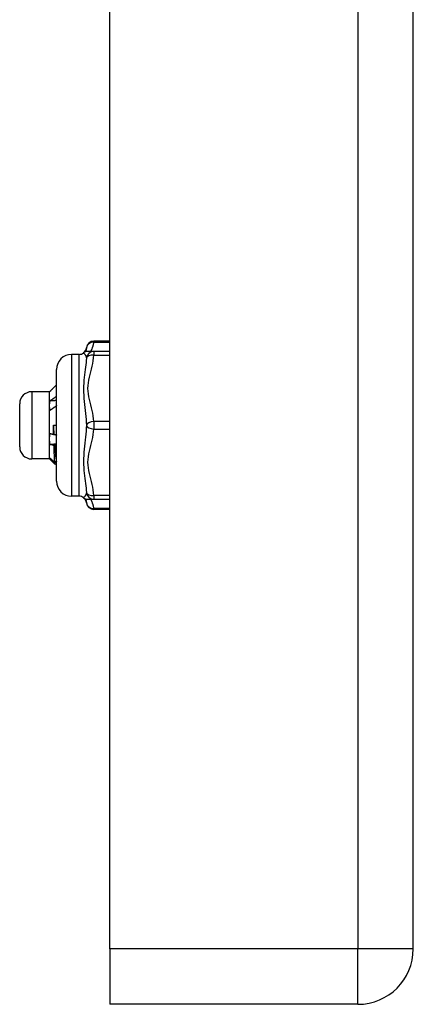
# Model space of a CAD drawing. Header units: inches. Extents: x 4 to 105, y 5 to 58.
# Tile 42 of 133: x 23.53 to 24.57, y 9.49 to 12.08. Entities that reach past the tile are written whole.
import ezdxf

# ---------------------------------------------------------------- set-up
doc = ezdxf.new("R2010")
doc.units = ezdxf.units.IN
doc.header["$MEASUREMENT"] = 0
doc.layers.add('Visible Edges(ANSI)', color=7, linetype='Continuous', lineweight=25)
doc.layers.add('Visible Tangent Edges(ANSI)', color=7, linetype='Continuous', lineweight=25)

msp = doc.modelspace()

# ---------------------------------------------------------------- linework, layer by layer
at = {"layer": 'Visible Edges(ANSI)'}
for p, q in [((24.5718, 9.6315), (24.5718, 39.1425)), ((23.7718, 9.6315), (23.7718, 12.1425)), ((23.7718, 11.2345), (23.73, 11.2345)), ((23.6909, 11.1995), (23.6712, 11.1995)), ((23.73, 11.2074), (23.7145, 11.2074)), ((23.7718, 11.2074), (23.73, 11.2074)), ((23.6319, 10.8649), (23.6319, 11.1601)), ((23.6133, 11.1011), (23.5661, 11.1011)), ((23.6133, 11.1011), (23.6138, 11.1016)), ((23.6133, 11.0646), (23.6133, 11.1011)), ((23.5346, 10.9554), (23.5346, 11.0696)), ((23.6133, 10.9765), (23.6133, 11.0646)), ((23.6232, 11.0125), (23.6319, 11.0125)), ((23.6239, 10.9884), (23.6247, 10.9888)), ((23.6133, 10.9244), (23.6133, 10.9765)), ((23.6133, 10.9239), (23.5661, 10.9239)), ((23.6133, 10.9239), (23.6133, 10.9244)), ((23.6133, 10.9239), (23.6138, 10.9234)), ((23.6147, 10.9227), (23.6182, 10.9227)), ((23.6319, 10.9128), (23.6282, 10.9091)), ((23.6319, 10.9127), (23.6283, 10.9092)), ((23.6312, 10.9182), (23.6319, 10.9175)), ((23.6909, 10.8255), (23.6712, 10.8255)), ((23.7145, 10.8176), (23.73, 10.8176)), ((23.73, 10.8176), (23.7718, 10.8176)), ((23.7718, 10.7905), (23.73, 10.7905)), ((23.7718, 9.6315), (23.7718, 9.4855)), ((24.4258, 9.4855), (23.7718, 9.4855))]:
    msp.add_line(p, q, dxfattribs=at)
at = {"layer": 'Visible Edges(ANSI)', "flags": 128}
for points in [[(23.6319, 11.1196), (23.6312, 11.1189), (23.6304, 11.1182), (23.6297, 11.1175), (23.629, 11.1167), (23.6283, 11.116), (23.6276, 11.1153), (23.6269, 11.1146), (23.6261, 11.1139), (23.6254, 11.1131), (23.6247, 11.1124), (23.624, 11.1117), (23.6233, 11.111), (23.6226, 11.1102), (23.6219, 11.1095), (23.6211, 11.1088), (23.6204, 11.1081), (23.6197, 11.1073), (23.619, 11.1066), (23.6183, 11.1059), (23.6176, 11.1052), (23.6168, 11.1044), (23.6161, 11.1037), (23.6154, 11.103), (23.6147, 11.1023)], [(23.6147, 11.1023), (23.6147, 11.1022), (23.6146, 11.1022), (23.6146, 11.1022), (23.6145, 11.1021), (23.6145, 11.1021), (23.6144, 11.1021), (23.6144, 11.1021), (23.6144, 11.102), (23.6143, 11.102), (23.6143, 11.102), (23.6142, 11.1019), (23.6142, 11.1019), (23.6142, 11.1019), (23.6141, 11.1019), (23.6141, 11.1018), (23.6141, 11.1018), (23.614, 11.1018), (23.614, 11.1017), (23.614, 11.1017), (23.6139, 11.1017), (23.6139, 11.1017), (23.6139, 11.1016), (23.6138, 11.1016), (23.6138, 11.1016)], [(23.6147, 11.0774), (23.6154, 11.0779), (23.6161, 11.0784), (23.6168, 11.0789), (23.6176, 11.0794), (23.6183, 11.0799), (23.619, 11.0804), (23.6197, 11.0809), (23.6204, 11.0814), (23.6211, 11.0819), (23.6219, 11.0823), (23.6226, 11.0828), (23.6233, 11.0833), (23.624, 11.0838), (23.6247, 11.0843), (23.6254, 11.0848), (23.6261, 11.0853), (23.6269, 11.0858), (23.6276, 11.0864), (23.6283, 11.0869), (23.629, 11.0874), (23.6297, 11.0879), (23.6304, 11.0884), (23.6312, 11.0889), (23.6319, 11.0894)], [(23.6133, 11.0646), (23.6133, 11.0651), (23.6133, 11.0657), (23.6133, 11.0662), (23.6134, 11.0667), (23.6134, 11.0673), (23.6134, 11.0678), (23.6134, 11.0683), (23.6135, 11.0689), (23.6135, 11.0694), (23.6136, 11.07), (23.6136, 11.0705), (23.6137, 11.071), (23.6137, 11.0716), (23.6138, 11.0721), (23.6139, 11.0726), (23.6139, 11.0732), (23.614, 11.0737), (23.6141, 11.0742), (23.6142, 11.0748), (23.6143, 11.0753), (23.6144, 11.0758), (23.6145, 11.0764), (23.6146, 11.0769), (23.6147, 11.0774)], [(23.6147, 11.052), (23.6146, 11.0525), (23.6145, 11.053), (23.6144, 11.0535), (23.6143, 11.0541), (23.6142, 11.0546), (23.6141, 11.0551), (23.614, 11.0556), (23.6139, 11.0562), (23.6139, 11.0567), (23.6138, 11.0572), (23.6137, 11.0577), (23.6137, 11.0582), (23.6136, 11.0588), (23.6136, 11.0593), (23.6135, 11.0598), (23.6135, 11.0603), (23.6134, 11.0609), (23.6134, 11.0614), (23.6134, 11.0619), (23.6134, 11.0625), (23.6133, 11.063), (23.6133, 11.0635), (23.6133, 11.064), (23.6133, 11.0646)], [(23.6147, 11.0774), (23.6154, 11.0775), (23.6161, 11.0775), (23.6169, 11.0776), (23.6176, 11.0777), (23.6183, 11.0777), (23.619, 11.0778), (23.6197, 11.0778), (23.6204, 11.0779), (23.6211, 11.078), (23.6219, 11.078), (23.6226, 11.0781), (23.6233, 11.0781), (23.624, 11.0782), (23.6247, 11.0783), (23.6254, 11.0783), (23.6261, 11.0784), (23.6269, 11.0784), (23.6276, 11.0785), (23.6283, 11.0785), (23.629, 11.0786), (23.6297, 11.0787), (23.6304, 11.0787), (23.6312, 11.0788), (23.6319, 11.0788)], [(23.6319, 11.0644), (23.6312, 11.0639), (23.6304, 11.0633), (23.6297, 11.0628), (23.629, 11.0623), (23.6283, 11.0617), (23.6276, 11.0612), (23.6269, 11.0607), (23.6261, 11.0602), (23.6254, 11.0597), (23.6247, 11.0591), (23.624, 11.0586), (23.6233, 11.0581), (23.6226, 11.0576), (23.6219, 11.0571), (23.6211, 11.0566), (23.6204, 11.0561), (23.6197, 11.0555), (23.619, 11.055), (23.6183, 11.0545), (23.6176, 11.054), (23.6168, 11.0535), (23.6161, 11.053), (23.6154, 11.0525), (23.6147, 11.052)], [(23.6232, 11.0125), (23.6232, 11.0115), (23.6233, 11.0105), (23.6234, 11.0095), (23.6234, 11.0085), (23.6235, 11.0075), (23.6235, 11.0065), (23.6236, 11.0055), (23.6237, 11.0046), (23.6237, 11.0036), (23.6238, 11.0026), (23.6239, 11.0016), (23.6239, 11.0006), (23.624, 10.9996), (23.624, 10.9986), (23.6241, 10.9976), (23.6242, 10.9966), (23.6242, 10.9956), (23.6243, 10.9947), (23.6244, 10.9937), (23.6244, 10.9927), (23.6245, 10.9917), (23.6246, 10.9908), (23.6246, 10.9898), (23.6247, 10.9888)], [(23.6239, 10.9884), (23.6239, 10.9894), (23.6239, 10.9904), (23.6238, 10.9914), (23.6238, 10.9924), (23.6238, 10.9934), (23.6237, 10.9944), (23.6237, 10.9954), (23.6237, 10.9964), (23.6236, 10.9974), (23.6236, 10.9984), (23.6236, 10.9994), (23.6235, 11.0004), (23.6235, 11.0014), (23.6235, 11.0024), (23.6234, 11.0034), (23.6234, 11.0044), (23.6234, 11.0054), (23.6234, 11.0064), (23.6233, 11.0075), (23.6233, 11.0085), (23.6233, 11.0095), (23.6232, 11.0105), (23.6232, 11.0115), (23.6232, 11.0125)], [(23.6133, 10.9765), (23.6133, 10.9771), (23.6133, 10.9777), (23.6133, 10.9783), (23.6134, 10.9789), (23.6134, 10.9795), (23.6134, 10.9801), (23.6134, 10.9807), (23.6135, 10.9813), (23.6135, 10.982), (23.6136, 10.9826), (23.6136, 10.9832), (23.6137, 10.9838), (23.6137, 10.9844), (23.6138, 10.985), (23.6139, 10.9856), (23.6139, 10.9862), (23.614, 10.9868), (23.6141, 10.9874), (23.6142, 10.988), (23.6143, 10.9886), (23.6144, 10.9892), (23.6145, 10.9898), (23.6146, 10.9904), (23.6147, 10.991)], [(23.6147, 10.991), (23.6151, 10.9909), (23.6155, 10.9908), (23.6159, 10.9907), (23.6162, 10.9906), (23.6166, 10.9905), (23.617, 10.9903), (23.6174, 10.9902), (23.6178, 10.9901), (23.6182, 10.99), (23.6185, 10.9899), (23.6189, 10.9898), (23.6193, 10.9897), (23.6197, 10.9896), (23.6201, 10.9895), (23.6205, 10.9894), (23.6209, 10.9893), (23.6212, 10.9892), (23.6216, 10.989), (23.622, 10.9889), (23.6224, 10.9888), (23.6228, 10.9887), (23.6232, 10.9886), (23.6235, 10.9885), (23.6239, 10.9884)], [(23.6247, 10.9888), (23.625, 10.9887), (23.6253, 10.9887), (23.6256, 10.9886), (23.6259, 10.9885), (23.6262, 10.9884), (23.6265, 10.9883), (23.6268, 10.9883), (23.6271, 10.9882), (23.6274, 10.9881), (23.6277, 10.988), (23.628, 10.9879), (23.6283, 10.9879), (23.6286, 10.9878), (23.6289, 10.9877), (23.6292, 10.9876), (23.6295, 10.9875), (23.6298, 10.9875), (23.6301, 10.9874), (23.6304, 10.9873), (23.6307, 10.9872), (23.631, 10.9872), (23.6313, 10.9871), (23.6316, 10.987), (23.6319, 10.9869)], [(23.6147, 10.9622), (23.6146, 10.9628), (23.6145, 10.9634), (23.6144, 10.964), (23.6143, 10.9646), (23.6142, 10.9652), (23.6141, 10.9658), (23.614, 10.9664), (23.6139, 10.967), (23.6139, 10.9675), (23.6138, 10.9681), (23.6137, 10.9687), (23.6137, 10.9693), (23.6136, 10.9699), (23.6136, 10.9705), (23.6135, 10.9711), (23.6135, 10.9717), (23.6134, 10.9723), (23.6134, 10.9729), (23.6134, 10.9735), (23.6134, 10.9741), (23.6133, 10.9747), (23.6133, 10.9753), (23.6133, 10.9759), (23.6133, 10.9765)], [(23.6147, 10.9622), (23.6154, 10.9623), (23.6161, 10.9624), (23.6169, 10.9624), (23.6176, 10.9625), (23.6183, 10.9626), (23.619, 10.9627), (23.6197, 10.9627), (23.6204, 10.9628), (23.6211, 10.9629), (23.6219, 10.9629), (23.6226, 10.963), (23.6233, 10.9631), (23.624, 10.9632), (23.6247, 10.9632), (23.6254, 10.9633), (23.6261, 10.9634), (23.6269, 10.9634), (23.6276, 10.9635), (23.6283, 10.9636), (23.629, 10.9637), (23.6297, 10.9637), (23.6304, 10.9638), (23.6312, 10.9639), (23.6319, 10.9639)], [(23.6249, 10.9592), (23.6245, 10.9593), (23.6241, 10.9594), (23.6236, 10.9595), (23.6232, 10.9597), (23.6228, 10.9598), (23.6224, 10.9599), (23.6219, 10.96), (23.6215, 10.9602), (23.6211, 10.9603), (23.6207, 10.9604), (23.6202, 10.9605), (23.6198, 10.9607), (23.6194, 10.9608), (23.619, 10.9609), (23.6185, 10.9611), (23.6181, 10.9612), (23.6177, 10.9613), (23.6173, 10.9614), (23.6168, 10.9616), (23.6164, 10.9617), (23.616, 10.9618), (23.6156, 10.962), (23.6151, 10.9621), (23.6147, 10.9622)], [(23.6267, 10.9601), (23.6266, 10.96), (23.6265, 10.96), (23.6265, 10.96), (23.6264, 10.9599), (23.6263, 10.9599), (23.6262, 10.9598), (23.6262, 10.9598), (23.6261, 10.9598), (23.626, 10.9597), (23.6259, 10.9597), (23.6259, 10.9597), (23.6258, 10.9596), (23.6257, 10.9596), (23.6257, 10.9596), (23.6256, 10.9595), (23.6255, 10.9595), (23.6254, 10.9594), (23.6254, 10.9594), (23.6253, 10.9594), (23.6252, 10.9593), (23.6251, 10.9593), (23.6251, 10.9593), (23.625, 10.9592), (23.6249, 10.9592)], [(23.6272, 10.9139), (23.6271, 10.9149), (23.627, 10.916), (23.6269, 10.9172), (23.6268, 10.9184), (23.6267, 10.9197), (23.6266, 10.9212), (23.6265, 10.9226), (23.6265, 10.9242), (23.6264, 10.9259), (23.6263, 10.9276), (23.6262, 10.9294), (23.6261, 10.9313), (23.626, 10.9333), (23.6259, 10.9353), (23.6258, 10.9374), (23.6257, 10.9396), (23.6256, 10.9418), (23.6255, 10.9441), (23.6254, 10.9465), (23.6253, 10.9489), (23.6252, 10.9514), (23.6251, 10.9539), (23.625, 10.9565), (23.6249, 10.9592)], [(23.6319, 10.9586), (23.6317, 10.9587), (23.6314, 10.9587), (23.6312, 10.9588), (23.631, 10.9588), (23.6308, 10.9589), (23.6306, 10.959), (23.6304, 10.959), (23.6301, 10.9591), (23.6299, 10.9591), (23.6297, 10.9592), (23.6295, 10.9593), (23.6293, 10.9593), (23.6291, 10.9594), (23.6288, 10.9594), (23.6286, 10.9595), (23.6284, 10.9596), (23.6282, 10.9596), (23.628, 10.9597), (23.6278, 10.9598), (23.6275, 10.9598), (23.6273, 10.9599), (23.6271, 10.9599), (23.6269, 10.96), (23.6267, 10.9601)], [(23.6267, 10.9601), (23.6269, 10.9576), (23.6271, 10.9552), (23.6272, 10.9528), (23.6274, 10.9505), (23.6276, 10.9482), (23.6278, 10.946), (23.628, 10.9438), (23.6282, 10.9417), (23.6284, 10.9397), (23.6286, 10.9378), (23.6287, 10.9359), (23.6289, 10.9341), (23.6291, 10.9323), (23.6293, 10.9306), (23.6295, 10.929), (23.6297, 10.9275), (23.6299, 10.9261), (23.6301, 10.9247), (23.6303, 10.9234), (23.6304, 10.9222), (23.6306, 10.9211), (23.6308, 10.92), (23.631, 10.919), (23.6312, 10.9182)], [(23.6133, 10.9244), (23.6133, 10.9245), (23.6133, 10.9245), (23.6133, 10.9246), (23.6134, 10.9247), (23.6134, 10.9248), (23.6134, 10.9248), (23.6134, 10.9249), (23.6135, 10.925), (23.6135, 10.925), (23.6136, 10.9251), (23.6136, 10.9252), (23.6137, 10.9252), (23.6137, 10.9253), (23.6138, 10.9254), (23.6139, 10.9255), (23.6139, 10.9255), (23.614, 10.9256), (23.6141, 10.9257), (23.6142, 10.9257), (23.6143, 10.9258), (23.6144, 10.9259), (23.6145, 10.926), (23.6146, 10.926), (23.6147, 10.9261)], [(23.6147, 10.9227), (23.6146, 10.9228), (23.6145, 10.9229), (23.6144, 10.923), (23.6143, 10.923), (23.6142, 10.9231), (23.6141, 10.9232), (23.614, 10.9232), (23.6139, 10.9233), (23.6139, 10.9234), (23.6138, 10.9234), (23.6137, 10.9235), (23.6137, 10.9236), (23.6136, 10.9237), (23.6136, 10.9237), (23.6135, 10.9238), (23.6135, 10.9239), (23.6134, 10.9239), (23.6134, 10.924), (23.6134, 10.9241), (23.6134, 10.9241), (23.6133, 10.9242), (23.6133, 10.9243), (23.6133, 10.9243), (23.6133, 10.9244)], [(23.6147, 10.9261), (23.6152, 10.9256), (23.6157, 10.9251), (23.6163, 10.9246), (23.6168, 10.9241), (23.6173, 10.9236), (23.6178, 10.9231), (23.6184, 10.9225), (23.6189, 10.922), (23.6194, 10.9215), (23.6199, 10.921), (23.6204, 10.9205), (23.621, 10.92), (23.6215, 10.9195), (23.622, 10.919), (23.6225, 10.9185), (23.623, 10.918), (23.6236, 10.9175), (23.6241, 10.917), (23.6246, 10.9165), (23.6251, 10.916), (23.6256, 10.9155), (23.6262, 10.915), (23.6267, 10.9144), (23.6272, 10.9139)], [(23.6282, 10.9091), (23.6276, 10.9097), (23.627, 10.9102), (23.6265, 10.9108), (23.6259, 10.9114), (23.6254, 10.9119), (23.6248, 10.9125), (23.6242, 10.9131), (23.6237, 10.9136), (23.6231, 10.9142), (23.6226, 10.9148), (23.622, 10.9153), (23.6214, 10.9159), (23.6209, 10.9165), (23.6203, 10.9171), (23.6198, 10.9176), (23.6192, 10.9182), (23.6186, 10.9188), (23.6181, 10.9193), (23.6175, 10.9199), (23.6169, 10.9205), (23.6164, 10.921), (23.6158, 10.9216), (23.6153, 10.9222), (23.6147, 10.9227)], [(23.6272, 10.9139), (23.6274, 10.9141), (23.6275, 10.9143), (23.6277, 10.9145), (23.6279, 10.9146), (23.628, 10.9148), (23.6282, 10.915), (23.6284, 10.9152), (23.6285, 10.9154), (23.6287, 10.9155), (23.6289, 10.9157), (23.629, 10.9159), (23.6292, 10.9161), (23.6294, 10.9162), (23.6295, 10.9164), (23.6297, 10.9166), (23.6299, 10.9168), (23.63, 10.9169), (23.6302, 10.9171), (23.6304, 10.9173), (23.6305, 10.9175), (23.6307, 10.9176), (23.6309, 10.9178), (23.631, 10.918), (23.6312, 10.9182)], [(23.6283, 10.9092), (23.6283, 10.9092), (23.6283, 10.9091), (23.6283, 10.9091), (23.6283, 10.9091), (23.6283, 10.9091), (23.6282, 10.9091), (23.6282, 10.9091), (23.6282, 10.9091), (23.6282, 10.9091), (23.6282, 10.9091), (23.6282, 10.9091), (23.6282, 10.9091), (23.6282, 10.9091), (23.6282, 10.9091), (23.6282, 10.9091), (23.6282, 10.9091), (23.6282, 10.9091), (23.6282, 10.9091), (23.6282, 10.9091), (23.6282, 10.9091), (23.6282, 10.9091), (23.6282, 10.9091), (23.6282, 10.9091), (23.6282, 10.9091)]]:
    msp.add_lwpolyline(points, dxfattribs=at)
at = {"layer": 'Visible Edges(ANSI)'}
for centre, radius, start, end in [((23.73, 11.2148), 0.0197, 90, 173.5934), ((23.6712, 11.1601), 0.0394, 90, 180), ((23.6909, 11.2192), 0.0197, 270, 306.8699), ((23.6909, 11.2192), 0.0197, 306.8699, 353.5934), ((23.7145, 11.1877), 0.0197, 90, 126.8699), ((23.5661, 11.0696), 0.0315, 90, 180), ((23.5661, 10.9554), 0.0315, 180, 270), ((23.6712, 10.8649), 0.0394, 180, 270), ((23.6909, 10.8058), 0.0197, 53.1301, 90), ((23.7145, 10.8373), 0.0197, 233.1301, 270), ((23.6909, 10.8058), 0.0197, 6.4066, 53.1301), ((23.73, 10.8102), 0.0197, 186.4066, 270), ((24.4258, 9.6315), 0.146, 270, 0)]:
    msp.add_arc(centre, radius, start, end, dxfattribs=at)
at = {"layer": 'Visible Tangent Edges(ANSI)'}
for p, q in [((24.4258, 39.1425), (24.4258, 9.6315)), ((23.73, 11.2345), (23.73, 11.2319)), ((23.73, 11.2319), (23.7718, 11.2319)), ((23.6712, 11.1995), (23.6712, 10.8255)), ((23.6909, 10.8255), (23.6909, 11.1995)), ((23.73, 11.2074), (23.73, 11.1975)), ((23.73, 11.1975), (23.7718, 11.1975)), ((23.5661, 11.1011), (23.5661, 10.9239)), ((23.7718, 11.0223), (23.73, 11.0223)), ((23.73, 11.0223), (23.73, 11.0027)), ((23.73, 11.0027), (23.7718, 11.0027)), ((23.7718, 10.8275), (23.73, 10.8275)), ((23.73, 10.8275), (23.73, 10.8176)), ((23.7718, 10.7932), (23.73, 10.7932)), ((23.73, 10.7932), (23.73, 10.7905)), ((24.4258, 9.6315), (23.7718, 9.6315)), ((24.5718, 9.6315), (24.4258, 9.6315)), ((24.4258, 9.4855), (24.4258, 9.6315))]:
    msp.add_line(p, q, dxfattribs=at)
at = {"layer": 'Visible Tangent Edges(ANSI)', "flags": 128}
for points in [[(23.7222, 11.2074), (23.7226, 11.2084), (23.7231, 11.2094), (23.7235, 11.2104), (23.724, 11.2114), (23.7244, 11.2124), (23.7248, 11.2134), (23.7252, 11.2145), (23.7256, 11.2155), (23.726, 11.2165), (23.7264, 11.2175), (23.7268, 11.2185), (23.7271, 11.2196), (23.7275, 11.2206), (23.7278, 11.2216), (23.7281, 11.2226), (23.7284, 11.2236), (23.7287, 11.2247), (23.7289, 11.2257), (23.7292, 11.2267), (23.7294, 11.2277), (23.7296, 11.2288), (23.7298, 11.2298), (23.7299, 11.2308), (23.73, 11.2319)], [(23.7027, 11.2034), (23.7028, 11.2034), (23.7029, 11.2033), (23.703, 11.2032), (23.7033, 11.203), (23.7035, 11.2027), (23.7039, 11.2024), (23.7042, 11.202), (23.7046, 11.2016), (23.7051, 11.2011), (23.7055, 11.2006), (23.7059, 11.2), (23.7064, 11.1994), (23.7068, 11.1987), (23.7073, 11.1981), (23.7077, 11.1973), (23.7082, 11.1966), (23.7086, 11.1958), (23.7089, 11.195), (23.7093, 11.1941), (23.7096, 11.1933), (23.7099, 11.1924), (23.7101, 11.1915), (23.7103, 11.1905), (23.7105, 11.1896)], [(23.7105, 11.217), (23.7104, 11.2166), (23.7104, 11.2162), (23.7103, 11.2158), (23.7103, 11.2154), (23.7102, 11.215), (23.7101, 11.2146), (23.71, 11.2142), (23.7099, 11.2137), (23.7098, 11.2133), (23.7097, 11.2129), (23.7096, 11.2124), (23.7095, 11.212), (23.7094, 11.2115), (23.7093, 11.2111), (23.7091, 11.2106), (23.709, 11.2102), (23.7089, 11.2097), (23.7087, 11.2092), (23.7086, 11.2087), (23.7084, 11.2082), (23.7083, 11.2077), (23.7081, 11.2072), (23.708, 11.2067), (23.7078, 11.2062)], [(23.73, 11.0223), (23.7294, 11.0297), (23.7283, 11.0371), (23.727, 11.0444), (23.7254, 11.0517), (23.7237, 11.0589), (23.7219, 11.0661), (23.7201, 11.0733), (23.7184, 11.0806), (23.7168, 11.0878), (23.7156, 11.0952), (23.7148, 11.1025), (23.7145, 11.1099), (23.7148, 11.1173), (23.7156, 11.1247), (23.7168, 11.132), (23.7183, 11.1393), (23.72, 11.1465), (23.7218, 11.1537), (23.7237, 11.161), (23.7254, 11.1682), (23.727, 11.1755), (23.7283, 11.1828), (23.7294, 11.1902), (23.73, 11.1975)], [(23.7105, 11.1896), (23.7101, 11.1839), (23.7096, 11.1781), (23.7089, 11.172), (23.7082, 11.1658), (23.7073, 11.1593), (23.7064, 11.1527), (23.7055, 11.1458), (23.7046, 11.1387), (23.7039, 11.1313), (23.7033, 11.1237), (23.7029, 11.1159), (23.7027, 11.1079), (23.7029, 11.0998), (23.7033, 11.0917), (23.7039, 11.0835), (23.7046, 11.0753), (23.7055, 11.0672), (23.7064, 11.0592), (23.7073, 11.0512), (23.7082, 11.0433), (23.7089, 11.0355), (23.7096, 11.0277), (23.7101, 11.02), (23.7105, 11.0125)], [(23.7105, 11.0125), (23.7101, 11.005), (23.7096, 10.9973), (23.7089, 10.9896), (23.7082, 10.9817), (23.7073, 10.9738), (23.7064, 10.9658), (23.7055, 10.9577), (23.7046, 10.9496), (23.7039, 10.9415), (23.7033, 10.9333), (23.7029, 10.9251), (23.7027, 10.917), (23.7029, 10.909), (23.7033, 10.9012), (23.7039, 10.8936), (23.7046, 10.8863), (23.7055, 10.8792), (23.7064, 10.8723), (23.7073, 10.8657), (23.7082, 10.8592), (23.7089, 10.853), (23.7096, 10.8469), (23.7101, 10.8411), (23.7105, 10.8354)], [(23.73, 10.8275), (23.7294, 10.8348), (23.7283, 10.8422), (23.727, 10.8495), (23.7254, 10.8568), (23.7237, 10.864), (23.7219, 10.8712), (23.7201, 10.8785), (23.7183, 10.8857), (23.7168, 10.893), (23.7156, 10.9003), (23.7148, 10.9076), (23.7145, 10.915), (23.7148, 10.9224), (23.7156, 10.9298), (23.7168, 10.9371), (23.7183, 10.9444), (23.72, 10.9516), (23.7218, 10.9589), (23.7237, 10.9661), (23.7254, 10.9733), (23.727, 10.9806), (23.7283, 10.988), (23.7294, 10.9953), (23.73, 11.0027)], [(23.7105, 10.8354), (23.7103, 10.8345), (23.7101, 10.8335), (23.7099, 10.8326), (23.7096, 10.8318), (23.7093, 10.8309), (23.7089, 10.83), (23.7086, 10.8292), (23.7082, 10.8284), (23.7077, 10.8277), (23.7073, 10.827), (23.7068, 10.8263), (23.7064, 10.8256), (23.7059, 10.825), (23.7055, 10.8244), (23.705, 10.8239), (23.7046, 10.8234), (23.7042, 10.823), (23.7039, 10.8226), (23.7035, 10.8223), (23.7033, 10.822), (23.703, 10.8218), (23.7029, 10.8217), (23.7028, 10.8216), (23.7027, 10.8216)], [(23.7078, 10.8188), (23.708, 10.8183), (23.7081, 10.8178), (23.7083, 10.8173), (23.7084, 10.8168), (23.7086, 10.8163), (23.7087, 10.8158), (23.7089, 10.8153), (23.709, 10.8149), (23.7091, 10.8144), (23.7093, 10.8139), (23.7094, 10.8135), (23.7095, 10.813), (23.7096, 10.8126), (23.7097, 10.8121), (23.7098, 10.8117), (23.7099, 10.8113), (23.71, 10.8108), (23.7101, 10.8104), (23.7102, 10.81), (23.7103, 10.8096), (23.7103, 10.8092), (23.7104, 10.8088), (23.7104, 10.8084), (23.7105, 10.808)], [(23.73, 10.7932), (23.7299, 10.7942), (23.7298, 10.7952), (23.7296, 10.7962), (23.7294, 10.7973), (23.7292, 10.7983), (23.7289, 10.7993), (23.7287, 10.8004), (23.7284, 10.8014), (23.7281, 10.8024), (23.7278, 10.8034), (23.7274, 10.8045), (23.7271, 10.8055), (23.7267, 10.8065), (23.7264, 10.8075), (23.726, 10.8085), (23.7256, 10.8095), (23.7252, 10.8106), (23.7248, 10.8116), (23.7244, 10.8126), (23.724, 10.8136), (23.7235, 10.8146), (23.7231, 10.8156), (23.7227, 10.8166), (23.7222, 10.8176)]]:
    msp.add_lwpolyline(points, dxfattribs=at)
at = {"layer": 'Visible Tangent Edges(ANSI)'}
for centre, major_axis, ratio, start_param, end_param in [((23.73, 11.2148), (-0.0196, 0.0022), 0.864664, 4.809173, 6.283185), ((23.73, 11.1877), (0, 0.0197), 0.998428, 0, 1.474012), ((23.73, 11.1877), (-0.0196, 0.0013), 0.499214, 4.74474, 6.218752), ((23.73, 11.0125), (-0.0196, -0.0013), 0.499214, 4.680038, 6.15405), ((23.73, 11.0125), (-0.0196, 0.0013), 0.499214, 0.129136, 1.603148), ((23.73, 10.8373), (0, -0.0197), 0.998428, 4.809173, 6.283185), ((23.73, 10.8373), (-0.0196, -0.0013), 0.499214, 0.064433, 1.538445), ((23.73, 10.8102), (-0.0196, -0.0022), 0.864664, 0, 1.474012)]:
    msp.add_ellipse(centre, major_axis=major_axis, ratio=ratio, start_param=start_param, end_param=end_param, dxfattribs=at)

doc.saveas('drawing.dxf')
